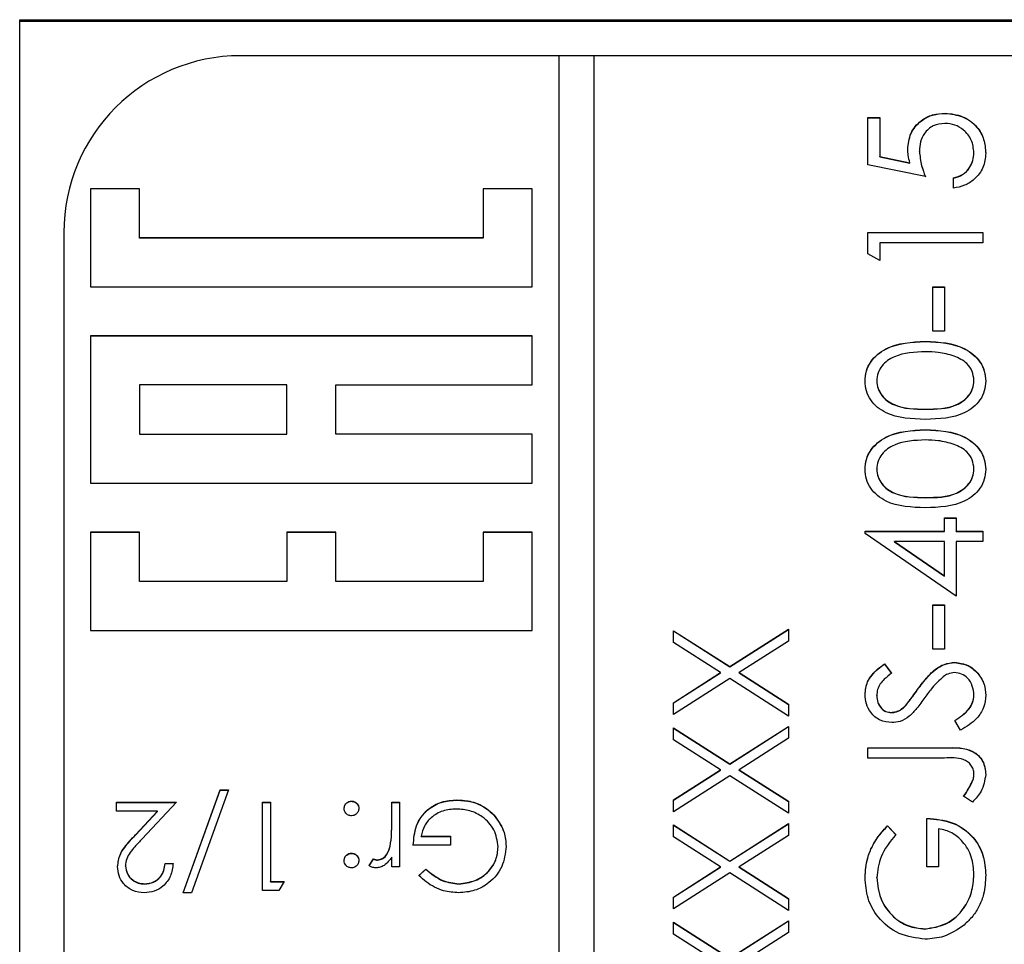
# Model space of a CAD drawing. Header units: millimetres. Extents: x 497 to 1461, y -142 to 737.
# Tile 22 of 26: x 1362 to 1373, y 342 to 352. Entities that reach past the tile are written whole.
import ezdxf

# ---------------------------------------------------------------- set-up
doc = ezdxf.new("R2010")
doc.units = ezdxf.units.MM

msp = doc.modelspace()

# ---------------------------------------------------------------- linework, layer by layer
at = {"color": 7, "linetype": 'Continuous', "lineweight": 25}
for p, q in [((1362.026, 352.338), (1383.026, 352.338)), ((1362.026, 313.242), (1362.026, 352.338)), ((1383.026, 352.317), (1362.026, 352.317)), ((1368.126, 351.93), (1364.526, 351.93)), ((1368.126, 351.93), (1368.126, 311.944)), ((1368.526, 351.927), (1368.126, 351.927)), ((1368.526, 311.944), (1368.526, 351.93)), ((1380.526, 351.93), (1368.526, 351.93)), ((1372.501, 351.278), (1372.501, 351.28)), ((1371.626, 351.23), (1371.759, 351.23)), ((1371.626, 350.697), (1371.626, 351.23)), ((1371.626, 351.228), (1371.759, 351.228)), ((1371.759, 351.23), (1371.759, 350.788)), ((1372.209, 350.848), (1372.209, 350.85)), ((1372.826, 350.831), (1372.826, 350.834)), ((1372.276, 350.564), (1371.626, 350.697)), ((1371.759, 350.788), (1372.101, 350.718)), ((1371.759, 350.786), (1371.759, 350.788)), ((1371.759, 350.786), (1372.101, 350.716)), ((1372.101, 350.716), (1372.101, 350.718)), ((1372.593, 350.431), (1372.593, 350.547)), ((1363.382, 350.425), (1362.826, 350.425)), ((1362.826, 350.425), (1362.826, 349.314)), ((1363.382, 350.422), (1362.826, 350.422)), ((1363.382, 349.87), (1363.382, 350.425)), ((1367.826, 350.425), (1367.27, 350.425)), ((1367.27, 350.425), (1367.27, 349.87)), ((1367.826, 350.422), (1367.27, 350.422)), ((1367.826, 349.314), (1367.826, 350.425)), ((1362.526, 349.931), (1362.526, 313.943)), ((1371.626, 349.931), (1372.926, 349.931)), ((1371.626, 349.69), (1371.626, 349.931)), ((1371.626, 349.928), (1372.926, 349.928)), ((1372.926, 349.931), (1372.926, 349.814)), ((1367.27, 349.87), (1363.382, 349.87)), ((1363.382, 349.867), (1363.382, 349.87)), ((1367.27, 349.867), (1363.382, 349.867)), ((1367.27, 349.867), (1367.27, 349.87)), ((1371.759, 349.814), (1371.759, 349.614)), ((1372.926, 349.814), (1371.759, 349.814)), ((1371.759, 349.614), (1371.626, 349.69)), ((1362.826, 349.314), (1367.826, 349.314)), ((1372.359, 349.314), (1372.493, 349.314)), ((1372.359, 348.814), (1372.359, 349.314)), ((1372.359, 349.312), (1372.493, 349.312)), ((1372.493, 349.314), (1372.493, 348.814)), ((1372.493, 348.814), (1372.359, 348.814)), ((1367.826, 348.759), (1362.826, 348.759)), ((1362.826, 348.759), (1362.826, 347.093)), ((1367.826, 348.756), (1362.826, 348.756)), ((1367.826, 348.204), (1367.826, 348.759)), ((1372.277, 348.695), (1372.277, 348.698)), ((1371.726, 348.251), (1371.726, 348.253)), ((1372.826, 348.251), (1372.826, 348.253)), ((1365.048, 348.204), (1363.382, 348.204)), ((1363.382, 348.204), (1363.382, 347.648)), ((1365.048, 347.648), (1365.048, 348.204)), ((1365.604, 347.648), (1365.604, 348.204)), ((1365.604, 348.204), (1367.826, 348.204)), ((1372.276, 347.929), (1372.276, 347.931)), ((1372.277, 347.696), (1372.277, 347.698)), ((1363.382, 347.648), (1365.048, 347.648)), ((1363.382, 347.646), (1363.382, 347.648)), ((1363.382, 347.646), (1365.048, 347.646)), ((1365.048, 347.646), (1365.048, 347.648)), ((1367.826, 347.648), (1365.604, 347.648)), ((1365.604, 347.646), (1365.604, 347.648)), ((1367.826, 347.646), (1365.604, 347.646)), ((1367.826, 347.093), (1367.826, 347.648)), ((1371.726, 347.251), (1371.726, 347.254)), ((1372.826, 347.251), (1372.826, 347.254)), ((1362.826, 347.093), (1367.826, 347.093)), ((1372.276, 346.929), (1372.276, 346.932)), ((1372.493, 346.699), (1372.626, 346.699)), ((1372.493, 346.549), (1372.493, 346.699)), ((1372.493, 346.696), (1372.626, 346.696)), ((1372.626, 346.699), (1372.626, 346.549)), ((1363.382, 346.537), (1362.826, 346.537)), ((1362.826, 346.537), (1362.826, 345.427)), ((1363.382, 346.535), (1362.826, 346.535)), ((1363.382, 345.982), (1363.382, 346.537)), ((1365.604, 346.537), (1365.048, 346.537)), ((1365.048, 346.537), (1365.048, 345.982)), ((1365.604, 346.535), (1365.048, 346.535)), ((1365.604, 345.982), (1365.604, 346.537)), ((1367.826, 346.537), (1367.27, 346.537)), ((1367.27, 346.537), (1367.27, 345.982)), ((1367.826, 346.535), (1367.27, 346.535)), ((1367.826, 345.427), (1367.826, 346.537)), ((1371.593, 346.549), (1372.493, 346.549)), ((1371.593, 346.525), (1371.593, 346.549)), ((1371.593, 346.546), (1372.493, 346.546)), ((1372.626, 345.816), (1371.593, 346.525)), ((1372.493, 346.546), (1372.493, 346.549)), ((1372.626, 346.549), (1372.926, 346.549)), ((1372.626, 346.546), (1372.626, 346.549)), ((1372.626, 346.546), (1372.926, 346.546)), ((1372.926, 346.549), (1372.926, 346.432)), ((1371.928, 346.432), (1372.493, 346.045)), ((1372.493, 346.432), (1371.928, 346.432)), ((1371.928, 346.429), (1371.928, 346.432)), ((1371.928, 346.429), (1372.493, 346.042)), ((1372.493, 346.045), (1372.493, 346.432)), ((1372.626, 346.432), (1372.626, 345.816)), ((1372.926, 346.432), (1372.626, 346.432)), ((1372.493, 346.042), (1372.493, 346.045)), ((1365.048, 345.982), (1363.382, 345.982)), ((1363.382, 345.98), (1363.382, 345.982)), ((1365.048, 345.98), (1363.382, 345.98)), ((1365.048, 345.98), (1365.048, 345.982)), ((1367.27, 345.982), (1365.604, 345.982)), ((1365.604, 345.98), (1365.604, 345.982)), ((1367.27, 345.98), (1365.604, 345.98)), ((1367.27, 345.98), (1367.27, 345.982)), ((1372.359, 345.716), (1372.493, 345.716)), ((1372.359, 345.216), (1372.359, 345.716)), ((1372.359, 345.713), (1372.493, 345.713)), ((1372.493, 345.716), (1372.493, 345.216)), ((1362.826, 345.427), (1367.826, 345.427)), ((1369.426, 345.424), (1370.063, 345.017)), ((1369.426, 345.289), (1369.426, 345.424)), ((1369.426, 345.421), (1370.063, 345.014)), ((1370.063, 345.017), (1370.726, 345.441)), ((1370.063, 345.014), (1370.726, 345.438)), ((1370.726, 345.441), (1370.726, 345.306)), ((1369.958, 344.949), (1369.426, 345.289)), ((1370.726, 345.306), (1370.168, 344.949)), ((1372.493, 345.216), (1372.359, 345.216)), ((1370.063, 345.014), (1370.063, 345.017)), ((1371.813, 345.049), (1371.893, 344.944)), ((1371.813, 345.046), (1371.813, 345.049)), ((1371.813, 345.046), (1371.893, 344.941)), ((1372.608, 345.063), (1372.608, 345.066)), ((1369.426, 344.609), (1369.958, 344.949)), ((1369.426, 344.606), (1369.958, 344.947)), ((1369.958, 344.947), (1369.958, 344.949)), ((1370.168, 344.949), (1370.726, 344.592)), ((1370.168, 344.947), (1370.168, 344.949)), ((1370.168, 344.947), (1370.726, 344.59)), ((1370.063, 344.882), (1369.426, 344.474)), ((1370.726, 344.458), (1370.063, 344.882)), ((1371.726, 344.687), (1371.726, 344.69)), ((1372.188, 344.757), (1372.188, 344.76)), ((1372.826, 344.692), (1372.826, 344.695)), ((1369.426, 344.474), (1369.426, 344.609)), ((1370.726, 344.592), (1370.726, 344.458)), ((1372.059, 344.582), (1372.059, 344.585)), ((1371.891, 344.497), (1371.891, 344.499)), ((1370.063, 343.917), (1370.726, 344.341)), ((1370.063, 343.914), (1370.726, 344.338)), ((1370.726, 344.341), (1370.726, 344.206)), ((1372.675, 344.299), (1372.609, 344.409)), ((1369.426, 344.324), (1370.063, 343.917)), ((1369.426, 344.19), (1369.426, 344.324)), ((1369.426, 344.322), (1370.063, 343.914)), ((1369.958, 343.85), (1369.426, 344.19)), ((1370.726, 344.206), (1370.168, 343.85)), ((1371.626, 344.099), (1372.504, 344.099)), ((1371.626, 343.983), (1371.626, 344.099)), ((1371.626, 344.097), (1372.504, 344.097)), ((1372.504, 344.097), (1372.504, 344.099)), ((1370.063, 343.914), (1370.063, 343.917)), ((1372.491, 343.983), (1371.626, 343.983)), ((1369.426, 343.509), (1369.958, 343.85)), ((1369.426, 343.507), (1369.958, 343.847)), ((1370.063, 343.782), (1369.426, 343.375)), ((1369.958, 343.847), (1369.958, 343.85)), ((1370.726, 343.358), (1370.063, 343.782)), ((1370.168, 343.85), (1370.726, 343.493)), ((1370.168, 343.847), (1370.168, 343.85)), ((1370.168, 343.847), (1370.726, 343.49)), ((1372.826, 343.8), (1372.826, 343.803)), ((1372.807, 343.715), (1372.807, 343.718)), ((1363.877, 342.458), (1364.296, 343.624)), ((1363.878, 342.458), (1364.296, 343.621)), ((1364.39, 343.624), (1363.972, 342.458)), ((1364.296, 343.624), (1364.39, 343.624)), ((1364.296, 343.621), (1364.296, 343.624)), ((1364.296, 343.621), (1364.389, 343.621)), ((1372.809, 343.483), (1372.709, 343.552)), ((1363.121, 343.483), (1363.8, 343.483)), ((1363.121, 343.38), (1363.121, 343.483)), ((1363.121, 343.48), (1363.798, 343.48)), ((1363.8, 343.483), (1363.413, 343.069)), ((1364.775, 343.483), (1364.864, 343.483)), ((1364.775, 342.483), (1364.775, 343.483)), ((1364.775, 343.48), (1364.864, 343.48)), ((1364.864, 343.483), (1364.864, 342.586)), ((1365.781, 343.493), (1365.781, 343.496)), ((1366.236, 343.483), (1366.326, 343.483)), ((1366.236, 343.237), (1366.236, 343.483)), ((1366.236, 343.48), (1366.326, 343.48)), ((1366.326, 343.483), (1366.326, 342.752)), ((1366.975, 343.506), (1366.975, 343.509)), ((1369.426, 343.375), (1369.426, 343.509)), ((1370.726, 343.493), (1370.726, 343.358)), ((1363.586, 343.38), (1363.121, 343.38)), ((1363.336, 343.113), (1363.586, 343.38)), ((1363.336, 343.111), (1363.586, 343.378)), ((1363.586, 343.378), (1363.586, 343.38)), ((1366.236, 343.235), (1366.236, 343.237)), ((1367.409, 343.317), (1367.409, 343.32)), ((1369.426, 343.225), (1370.063, 342.817)), ((1369.426, 343.09), (1369.426, 343.225)), ((1369.426, 343.222), (1370.063, 342.815)), ((1370.063, 342.817), (1370.726, 343.241)), ((1370.063, 342.815), (1370.726, 343.239)), ((1370.726, 343.241), (1370.726, 343.107)), ((1371.848, 343.216), (1371.943, 343.116)), ((1371.848, 343.214), (1371.848, 343.216)), ((1372.293, 342.75), (1372.293, 343.3)), ((1363.336, 343.111), (1363.336, 343.113)), ((1370.726, 343.107), (1370.168, 342.75)), ((1371.848, 343.214), (1371.943, 343.114)), ((1372.426, 343.183), (1372.426, 342.75)), ((1366.903, 342.996), (1366.48, 342.996)), ((1366.57, 343.098), (1366.903, 343.098)), ((1366.57, 343.096), (1366.57, 343.098)), ((1366.57, 343.096), (1366.903, 343.096)), ((1366.903, 343.098), (1366.903, 342.996)), ((1369.958, 342.75), (1369.426, 343.09)), ((1365.781, 342.904), (1365.781, 342.906)), ((1366.22, 342.984), (1366.22, 342.987)), ((1367.441, 342.976), (1367.441, 342.979)), ((1363.672, 342.791), (1363.762, 342.791)), ((1363.672, 342.788), (1363.672, 342.791)), ((1363.672, 342.788), (1363.762, 342.788)), ((1365.98, 342.765), (1366.029, 342.842)), ((1365.98, 342.762), (1366.029, 342.84)), ((1366.029, 342.84), (1366.029, 342.842)), ((1366.075, 342.827), (1366.075, 342.829)), ((1366.236, 342.752), (1366.236, 342.86)), ((1370.063, 342.815), (1370.063, 342.817)), ((1363.223, 342.76), (1363.223, 342.763)), ((1366.326, 342.752), (1366.236, 342.752)), ((1366.544, 342.654), (1366.621, 342.727)), ((1366.544, 342.651), (1366.621, 342.724)), ((1366.621, 342.724), (1366.621, 342.727)), ((1369.426, 342.41), (1369.958, 342.75)), ((1369.426, 342.407), (1369.958, 342.747)), ((1370.063, 342.683), (1369.426, 342.275)), ((1369.958, 342.747), (1369.958, 342.75)), ((1370.726, 342.258), (1370.063, 342.683)), ((1370.168, 342.75), (1370.726, 342.393)), ((1370.168, 342.747), (1370.168, 342.75)), ((1370.168, 342.747), (1370.726, 342.39)), ((1372.426, 342.75), (1372.293, 342.75)), ((1372.826, 342.663), (1372.826, 342.666)), ((1363.44, 342.558), (1363.44, 342.56)), ((1364.864, 342.586), (1365.018, 342.586)), ((1364.864, 342.583), (1364.864, 342.586)), ((1364.864, 342.583), (1365.017, 342.583)), ((1365.018, 342.586), (1364.96, 342.483)), ((1366.996, 342.558), (1366.996, 342.56)), ((1371.726, 342.626), (1371.726, 342.629)), ((1363.972, 342.458), (1363.877, 342.458)), ((1364.96, 342.483), (1364.775, 342.483)), ((1369.426, 342.275), (1369.426, 342.41)), ((1370.726, 342.393), (1370.726, 342.258)), ((1369.426, 342.125), (1370.063, 341.718)), ((1369.426, 341.991), (1369.426, 342.125)), ((1369.426, 342.122), (1370.063, 341.715)), ((1370.063, 341.718), (1370.726, 342.142)), ((1370.063, 341.715), (1370.726, 342.139)), ((1370.726, 342.142), (1370.726, 342.007)), ((1369.958, 341.65), (1369.426, 341.991)), ((1370.726, 342.007), (1370.168, 341.65)), ((1372.27, 342.048), (1372.27, 342.05))]:
    msp.add_line(p, q, dxfattribs=at)
msp.add_arc((1364.526, 349.93), 2, 89.9903, 179.9903, dxfattribs=at)
for points, knots in [([(1372.076, 350.871), (1372.083, 350.933), (1372.096, 351.058), (1372.213, 351.194), (1372.355, 351.27), (1372.453, 351.277), (1372.501, 351.28)], [0, 0, 0, 0, 0.2796881, 0.5590255, 0.7792916, 1, 1, 1, 1]), ([(1372.076, 350.869), (1372.083, 350.931), (1372.096, 351.055), (1372.213, 351.192), (1372.355, 351.268), (1372.453, 351.274), (1372.501, 351.278)], [0, 0, 0, 0, 0.279688, 0.559025, 0.779292, 1, 1, 1, 1]), ([(1372.501, 351.28), (1372.569, 351.273), (1372.703, 351.257), (1372.86, 351.141), (1372.947, 350.986), (1372.955, 350.88), (1372.959, 350.827)], [0, 0, 0, 0, 0.279864, 0.559271, 0.779424, 1, 1, 1, 1]), ([(1372.501, 351.278), (1372.569, 351.27), (1372.703, 351.255), (1372.86, 351.138), (1372.947, 350.984), (1372.955, 350.878), (1372.959, 350.824)], [0, 0, 0, 0, 0.279864, 0.559271, 0.779424, 1, 1, 1, 1]), ([(1372.496, 351.164), (1372.451, 351.159), (1372.361, 351.149), (1372.264, 351.062), (1372.215, 350.956), (1372.211, 350.885), (1372.209, 350.85)], [0, 0, 0, 0, 0.279539, 0.558617, 0.779047, 1, 1, 1, 1]), ([(1372.826, 350.834), (1372.82, 350.883), (1372.809, 350.98), (1372.72, 351.088), (1372.611, 351.154), (1372.535, 351.161), (1372.496, 351.164)], [0, 0, 0, 0, 0.279617, 0.559357, 0.779559, 1, 1, 1, 1]), ([(1372.101, 350.718), (1372.094, 350.746), (1372.08, 350.797), (1372.077, 350.848), (1372.076, 350.871)], [0, 0, 0, 0, 0.560064, 1, 1, 1, 1]), ([(1372.209, 350.85), (1372.215, 350.795), (1372.225, 350.697), (1372.26, 350.605), (1372.276, 350.564)], [0, 0, 0, 0, 0.559416, 1, 1, 1, 1]), ([(1372.209, 350.848), (1372.215, 350.793), (1372.225, 350.694), (1372.26, 350.602), (1372.276, 350.561)], [0, 0, 0, 0, 0.559416, 1, 1, 1, 1]), ([(1372.593, 350.547), (1372.629, 350.557), (1372.703, 350.577), (1372.777, 350.657), (1372.818, 350.745), (1372.823, 350.804), (1372.826, 350.834)], [0, 0, 0, 0, 0.28005, 0.559166, 0.779583, 1, 1, 1, 1]), ([(1372.593, 350.545), (1372.629, 350.555), (1372.703, 350.575), (1372.777, 350.654), (1372.818, 350.743), (1372.823, 350.802), (1372.826, 350.831)], [0, 0, 0, 0, 0.28005, 0.559166, 0.779583, 1, 1, 1, 1]), ([(1372.959, 350.827), (1372.954, 350.771), (1372.942, 350.66), (1372.843, 350.534), (1372.721, 350.456), (1372.636, 350.439), (1372.593, 350.431)], [0, 0, 0, 0, 0.279625, 0.559019, 0.77938, 1, 1, 1, 1]), ([(1371.593, 348.249), (1371.596, 348.288), (1371.602, 348.364), (1371.67, 348.503), (1371.887, 348.679), (1372.121, 348.69), (1372.277, 348.698)], [0, 0, 0, 0, 0.1256, 0.251197, 0.500581, 1, 1, 1, 1]), ([(1371.593, 348.247), (1371.596, 348.285), (1371.602, 348.361), (1371.67, 348.501), (1371.887, 348.677), (1372.121, 348.688), (1372.277, 348.695)], [0, 0, 0, 0, 0.1256, 0.251197, 0.500581, 1, 1, 1, 1]), ([(1372.277, 348.698), (1372.433, 348.691), (1372.666, 348.68), (1372.882, 348.503), (1372.95, 348.364), (1372.956, 348.288), (1372.959, 348.249)], [0, 0, 0, 0, 0.499407, 0.748743, 0.874372, 1, 1, 1, 1]), ([(1372.277, 348.695), (1372.433, 348.688), (1372.666, 348.677), (1372.882, 348.5), (1372.95, 348.361), (1372.956, 348.285), (1372.959, 348.247)], [0, 0, 0, 0, 0.499407, 0.748743, 0.874372, 1, 1, 1, 1]), ([(1372.276, 348.581), (1372.155, 348.576), (1371.975, 348.569), (1371.796, 348.448), (1371.735, 348.342), (1371.729, 348.283), (1371.726, 348.253)], [0, 0, 0, 0, 0.5000715, 0.7490206, 0.8745985, 1, 1, 1, 1]), ([(1372.603, 348.532), (1372.543, 348.549), (1372.436, 348.578), (1372.325, 348.58), (1372.276, 348.581)], [0, 0, 0, 0, 0.559599, 1, 1, 1, 1]), ([(1372.826, 348.253), (1372.822, 348.289), (1372.813, 348.36), (1372.738, 348.469), (1372.654, 348.508), (1372.603, 348.532)], [0, 0, 0, 0, 0.280257, 0.560781, 1, 1, 1, 1]), ([(1372.277, 347.815), (1372.121, 347.82), (1371.927, 347.826), (1371.732, 347.947), (1371.654, 348.032), (1371.602, 348.135), (1371.596, 348.211), (1371.593, 348.249)], [0, 0, 0, 0, 0.498702, 0.624177, 0.749467, 0.874745, 1, 1, 1, 1]), ([(1371.726, 348.253), (1371.729, 348.223), (1371.735, 348.164), (1371.781, 348.085), (1371.845, 348.022), (1372.003, 347.936), (1372.155, 347.933), (1372.276, 347.931)], [0, 0, 0, 0, 0.125139, 0.250418, 0.375519, 0.500847, 1, 1, 1, 1]), ([(1371.726, 348.251), (1371.729, 348.221), (1371.735, 348.161), (1371.781, 348.082), (1371.845, 348.019), (1372.003, 347.933), (1372.155, 347.931), (1372.276, 347.929)], [0, 0, 0, 0, 0.125139, 0.250418, 0.375519, 0.500847, 1, 1, 1, 1]), ([(1372.276, 347.931), (1372.398, 347.932), (1372.579, 347.934), (1372.757, 348.059), (1372.816, 348.164), (1372.823, 348.223), (1372.826, 348.253)], [0, 0, 0, 0, 0.500291, 0.749086, 0.874606, 1, 1, 1, 1]), ([(1372.276, 347.929), (1372.398, 347.93), (1372.579, 347.931), (1372.757, 348.056), (1372.816, 348.161), (1372.823, 348.221), (1372.826, 348.251)], [0, 0, 0, 0, 0.500291, 0.749086, 0.874606, 1, 1, 1, 1]), ([(1372.959, 348.249), (1372.956, 348.211), (1372.95, 348.136), (1372.882, 347.998), (1372.664, 347.827), (1372.431, 347.82), (1372.277, 347.815)], [0, 0, 0, 0, 0.125551, 0.25109, 0.50025, 1, 1, 1, 1]), ([(1371.593, 347.25), (1371.596, 347.288), (1371.602, 347.364), (1371.67, 347.504), (1371.887, 347.679), (1372.121, 347.691), (1372.277, 347.698)], [0, 0, 0, 0, 0.1256, 0.251197, 0.500581, 1, 1, 1, 1]), ([(1371.593, 347.247), (1371.596, 347.285), (1371.602, 347.362), (1371.67, 347.501), (1371.887, 347.677), (1372.121, 347.688), (1372.277, 347.696)], [0, 0, 0, 0, 0.1256001, 0.2511969, 0.5005813, 1, 1, 1, 1]), ([(1372.277, 347.698), (1372.433, 347.691), (1372.666, 347.68), (1372.882, 347.503), (1372.95, 347.364), (1372.956, 347.288), (1372.959, 347.25)], [0, 0, 0, 0, 0.499407, 0.748743, 0.874372, 1, 1, 1, 1]), ([(1372.277, 347.696), (1372.433, 347.688), (1372.666, 347.677), (1372.882, 347.501), (1372.95, 347.362), (1372.956, 347.285), (1372.959, 347.247)], [0, 0, 0, 0, 0.499407, 0.748743, 0.874372, 1, 1, 1, 1]), ([(1372.276, 347.582), (1372.155, 347.577), (1371.975, 347.57), (1371.796, 347.448), (1371.735, 347.343), (1371.729, 347.283), (1371.726, 347.254)], [0, 0, 0, 0, 0.500072, 0.749021, 0.874598, 1, 1, 1, 1]), ([(1372.603, 347.532), (1372.543, 347.549), (1372.436, 347.579), (1372.325, 347.581), (1372.276, 347.582)], [0, 0, 0, 0, 0.559599, 1, 1, 1, 1]), ([(1372.826, 347.254), (1372.822, 347.289), (1372.813, 347.36), (1372.738, 347.47), (1372.654, 347.509), (1372.603, 347.532)], [0, 0, 0, 0, 0.280257, 0.560781, 1, 1, 1, 1]), ([(1372.277, 346.815), (1372.121, 346.82), (1371.927, 346.826), (1371.732, 346.948), (1371.654, 347.032), (1371.602, 347.136), (1371.596, 347.212), (1371.593, 347.25)], [0, 0, 0, 0, 0.498702, 0.624177, 0.749467, 0.874745, 1, 1, 1, 1]), ([(1371.726, 347.254), (1371.729, 347.224), (1371.735, 347.164), (1371.781, 347.085), (1371.845, 347.022), (1372.003, 346.936), (1372.155, 346.934), (1372.276, 346.932)], [0, 0, 0, 0, 0.125139, 0.250418, 0.375519, 0.500847, 1, 1, 1, 1]), ([(1371.726, 347.251), (1371.729, 347.221), (1371.735, 347.162), (1371.781, 347.083), (1371.845, 347.019), (1372.003, 346.933), (1372.155, 346.931), (1372.276, 346.929)], [0, 0, 0, 0, 0.1251388, 0.2504182, 0.3755189, 0.5008471, 1, 1, 1, 1]), ([(1372.276, 346.932), (1372.398, 346.933), (1372.579, 346.934), (1372.757, 347.059), (1372.816, 347.164), (1372.823, 347.224), (1372.826, 347.254)], [0, 0, 0, 0, 0.500291, 0.749086, 0.874606, 1, 1, 1, 1]), ([(1372.276, 346.929), (1372.398, 346.93), (1372.579, 346.932), (1372.757, 347.056), (1372.816, 347.162), (1372.823, 347.221), (1372.826, 347.251)], [0, 0, 0, 0, 0.500291, 0.749086, 0.874606, 1, 1, 1, 1]), ([(1372.959, 347.25), (1372.956, 347.212), (1372.95, 347.136), (1372.882, 346.998), (1372.664, 346.827), (1372.431, 346.82), (1372.277, 346.815)], [0, 0, 0, 0, 0.125551, 0.25109, 0.50025, 1, 1, 1, 1]), ([(1371.593, 344.703), (1371.598, 344.752), (1371.608, 344.832), (1371.67, 344.926), (1371.737, 344.992), (1371.788, 345.03), (1371.813, 345.049)], [0, 0, 0, 0, 0.338729, 0.558835, 0.779344, 1, 1, 1, 1]), ([(1371.593, 344.7), (1371.598, 344.749), (1371.608, 344.829), (1371.67, 344.924), (1371.737, 344.99), (1371.788, 345.028), (1371.813, 345.046)], [0, 0, 0, 0, 0.338729, 0.558835, 0.779344, 1, 1, 1, 1]), ([(1372.188, 344.76), (1372.225, 344.809), (1372.285, 344.889), (1372.385, 344.988), (1372.489, 345.051), (1372.568, 345.061), (1372.608, 345.066)], [0, 0, 0, 0, 0.340499, 0.560704, 0.780578, 1, 1, 1, 1]), ([(1372.188, 344.757), (1372.225, 344.806), (1372.285, 344.887), (1372.385, 344.985), (1372.489, 345.049), (1372.568, 345.058), (1372.608, 345.063)], [0, 0, 0, 0, 0.340499, 0.560704, 0.780578, 1, 1, 1, 1]), ([(1372.608, 345.066), (1372.661, 345.058), (1372.767, 345.044), (1372.88, 344.94), (1372.949, 344.82), (1372.956, 344.736), (1372.959, 344.695)], [0, 0, 0, 0, 0.279183, 0.559085, 0.779446, 1, 1, 1, 1]), ([(1372.608, 345.063), (1372.661, 345.056), (1372.767, 345.041), (1372.88, 344.937), (1372.949, 344.817), (1372.956, 344.734), (1372.959, 344.692)], [0, 0, 0, 0, 0.279183, 0.559085, 0.779446, 1, 1, 1, 1]), ([(1371.893, 344.944), (1371.865, 344.921), (1371.819, 344.884), (1371.763, 344.823), (1371.731, 344.76), (1371.728, 344.713), (1371.726, 344.69)], [0, 0, 0, 0, 0.340409, 0.560482, 0.78018, 1, 1, 1, 1]), ([(1372.478, 344.903), (1372.435, 344.862), (1372.359, 344.791), (1372.298, 344.706), (1372.271, 344.668)], [0, 0, 0, 0, 0.559496, 1, 1, 1, 1]), ([(1372.606, 344.949), (1372.58, 344.946), (1372.533, 344.94), (1372.495, 344.914), (1372.478, 344.903)], [0, 0, 0, 0, 0.55899, 1, 1, 1, 1]), ([(1372.826, 344.695), (1372.822, 344.729), (1372.815, 344.799), (1372.763, 344.885), (1372.688, 344.939), (1372.633, 344.946), (1372.606, 344.949)], [0, 0, 0, 0, 0.2802764, 0.5601478, 0.7801531, 1, 1, 1, 1]), ([(1371.896, 344.383), (1371.85, 344.388), (1371.758, 344.4), (1371.657, 344.488), (1371.602, 344.594), (1371.596, 344.667), (1371.593, 344.703)], [0, 0, 0, 0, 0.279553, 0.558798, 0.779378, 1, 1, 1, 1]), ([(1371.726, 344.69), (1371.728, 344.663), (1371.732, 344.611), (1371.773, 344.547), (1371.828, 344.506), (1371.87, 344.501), (1371.891, 344.499)], [0, 0, 0, 0, 0.280274, 0.559931, 0.77992, 1, 1, 1, 1]), ([(1371.726, 344.687), (1371.728, 344.661), (1371.732, 344.608), (1371.773, 344.545), (1371.828, 344.503), (1371.87, 344.499), (1371.891, 344.497)], [0, 0, 0, 0, 0.280274, 0.559931, 0.77992, 1, 1, 1, 1]), ([(1372.059, 344.585), (1372.083, 344.617), (1372.128, 344.674), (1372.17, 344.734), (1372.188, 344.76)], [0, 0, 0, 0, 0.559906, 1, 1, 1, 1]), ([(1372.059, 344.582), (1372.083, 344.614), (1372.128, 344.672), (1372.17, 344.731), (1372.188, 344.757)], [0, 0, 0, 0, 0.559906, 1, 1, 1, 1]), ([(1372.271, 344.668), (1372.241, 344.626), (1372.187, 344.55), (1372.122, 344.484), (1372.094, 344.455)], [0, 0, 0, 0, 0.560413, 1, 1, 1, 1]), ([(1372.609, 344.409), (1372.669, 344.448), (1372.751, 344.502), (1372.817, 344.612), (1372.823, 344.667), (1372.826, 344.695)], [0, 0, 0, 0, 0.559321, 0.779782, 1, 1, 1, 1]), ([(1372.609, 344.407), (1372.669, 344.445), (1372.751, 344.499), (1372.817, 344.609), (1372.823, 344.664), (1372.826, 344.692)], [0, 0, 0, 0, 0.5593206, 0.7797817, 1, 1, 1, 1]), ([(1372.959, 344.695), (1372.955, 344.646), (1372.945, 344.55), (1372.847, 344.402), (1372.74, 344.338), (1372.675, 344.299)], [0, 0, 0, 0, 0.27988, 0.559666, 1, 1, 1, 1]), ([(1371.891, 344.499), (1371.909, 344.501), (1371.945, 344.504), (1372.005, 344.532), (1372.038, 344.565), (1372.059, 344.585)], [0, 0, 0, 0, 0.279946, 0.559774, 1, 1, 1, 1]), ([(1371.891, 344.497), (1371.909, 344.498), (1371.945, 344.501), (1372.005, 344.529), (1372.038, 344.562), (1372.059, 344.582)], [0, 0, 0, 0, 0.279946, 0.559774, 1, 1, 1, 1]), ([(1372.094, 344.455), (1372.06, 344.432), (1372, 344.391), (1371.928, 344.385), (1371.896, 344.383)], [0, 0, 0, 0, 0.55984, 1, 1, 1, 1]), ([(1372.504, 344.099), (1372.613, 344.102), (1372.75, 344.106), (1372.879, 344.014), (1372.945, 343.929), (1372.954, 343.849), (1372.959, 343.796)], [0, 0, 0, 0, 0.499543, 0.625078, 0.750654, 1, 1, 1, 1]), ([(1372.504, 344.097), (1372.613, 344.1), (1372.75, 344.103), (1372.879, 344.011), (1372.945, 343.926), (1372.954, 343.847), (1372.959, 343.794)], [0, 0, 0, 0, 0.499543, 0.625078, 0.750654, 1, 1, 1, 1]), ([(1372.826, 343.803), (1372.824, 343.821), (1372.821, 343.857), (1372.794, 343.905), (1372.755, 343.943), (1372.656, 343.989), (1372.564, 343.986), (1372.491, 343.983)], [0, 0, 0, 0, 0.124972, 0.249915, 0.374872, 0.499882, 1, 1, 1, 1]), ([(1372.807, 343.718), (1372.813, 343.733), (1372.824, 343.761), (1372.825, 343.79), (1372.826, 343.803)], [0, 0, 0, 0, 0.5599, 1, 1, 1, 1]), ([(1372.807, 343.715), (1372.813, 343.731), (1372.824, 343.758), (1372.825, 343.787), (1372.826, 343.8)], [0, 0, 0, 0, 0.5599, 1, 1, 1, 1]), ([(1372.959, 343.796), (1372.948, 343.73), (1372.927, 343.611), (1372.845, 343.522), (1372.809, 343.483)], [0, 0, 0, 0, 0.557533, 1, 1, 1, 1]), ([(1372.709, 343.552), (1372.73, 343.581), (1372.766, 343.635), (1372.795, 343.692), (1372.807, 343.718)], [0, 0, 0, 0, 0.560094, 1, 1, 1, 1]), ([(1372.709, 343.549), (1372.73, 343.579), (1372.766, 343.632), (1372.795, 343.69), (1372.807, 343.715)], [0, 0, 0, 0, 0.5600942, 1, 1, 1, 1]), ([(1365.698, 343.412), (1365.699, 343.425), (1365.702, 343.449), (1365.725, 343.476), (1365.752, 343.493), (1365.771, 343.495), (1365.781, 343.496)], [0, 0, 0, 0, 0.279515, 0.559486, 0.779684, 1, 1, 1, 1]), ([(1365.698, 343.41), (1365.699, 343.422), (1365.702, 343.447), (1365.725, 343.474), (1365.752, 343.491), (1365.771, 343.492), (1365.781, 343.493)], [0, 0, 0, 0, 0.279515, 0.559486, 0.779684, 1, 1, 1, 1]), ([(1365.781, 343.496), (1365.793, 343.494), (1365.818, 343.491), (1365.845, 343.469), (1365.862, 343.441), (1365.864, 343.422), (1365.864, 343.412)], [0, 0, 0, 0, 0.279628, 0.559268, 0.779583, 1, 1, 1, 1]), ([(1365.781, 343.493), (1365.793, 343.492), (1365.818, 343.489), (1365.845, 343.466), (1365.862, 343.439), (1365.864, 343.42), (1365.864, 343.41)], [0, 0, 0, 0, 0.279628, 0.559268, 0.779583, 1, 1, 1, 1]), ([(1366.48, 342.996), (1366.486, 343.071), (1366.498, 343.222), (1366.625, 343.4), (1366.798, 343.496), (1366.916, 343.505), (1366.975, 343.509)], [0, 0, 0, 0, 0.280351, 0.559367, 0.779371, 1, 1, 1, 1]), ([(1366.48, 342.993), (1366.486, 343.069), (1366.498, 343.219), (1366.625, 343.398), (1366.798, 343.494), (1366.916, 343.502), (1366.975, 343.506)], [0, 0, 0, 0, 0.280351, 0.559367, 0.779371, 1, 1, 1, 1]), ([(1366.975, 343.509), (1367.031, 343.505), (1367.122, 343.5), (1367.242, 343.455), (1367.335, 343.398), (1367.384, 343.346), (1367.409, 343.32)], [0, 0, 0, 0, 0.339789, 0.559872, 0.779908, 1, 1, 1, 1]), ([(1366.975, 343.506), (1367.031, 343.503), (1367.122, 343.497), (1367.242, 343.452), (1367.335, 343.396), (1367.384, 343.343), (1367.409, 343.317)], [0, 0, 0, 0, 0.339789, 0.559872, 0.779908, 1, 1, 1, 1]), ([(1365.781, 343.329), (1365.769, 343.331), (1365.744, 343.333), (1365.717, 343.356), (1365.7, 343.383), (1365.699, 343.403), (1365.698, 343.412)], [0, 0, 0, 0, 0.279602, 0.559212, 0.779475, 1, 1, 1, 1]), ([(1365.864, 343.412), (1365.863, 343.4), (1365.86, 343.376), (1365.837, 343.348), (1365.81, 343.332), (1365.791, 343.33), (1365.781, 343.329)], [0, 0, 0, 0, 0.279576, 0.559284, 0.779552, 1, 1, 1, 1]), ([(1366.967, 343.406), (1366.916, 343.402), (1366.813, 343.394), (1366.686, 343.32), (1366.598, 343.217), (1366.579, 343.138), (1366.57, 343.098)], [0, 0, 0, 0, 0.280258, 0.5599401, 0.7799391, 1, 1, 1, 1]), ([(1367.441, 342.979), (1367.431, 343.045), (1367.411, 343.177), (1367.278, 343.317), (1367.124, 343.394), (1367.02, 343.402), (1366.967, 343.406)], [0, 0, 0, 0, 0.279051, 0.558582, 0.779235, 1, 1, 1, 1]), ([(1366.22, 342.987), (1366.226, 343.033), (1366.237, 343.117), (1366.236, 343.201), (1366.236, 343.237)], [0, 0, 0, 0, 0.559637, 1, 1, 1, 1]), ([(1366.22, 342.984), (1366.226, 343.031), (1366.237, 343.114), (1366.236, 343.198), (1366.236, 343.235)], [0, 0, 0, 0, 0.559637, 1, 1, 1, 1]), ([(1367.409, 343.32), (1367.448, 343.262), (1367.519, 343.16), (1367.527, 343.037), (1367.531, 342.983)], [0, 0, 0, 0, 0.559317, 1, 1, 1, 1]), ([(1367.409, 343.317), (1367.448, 343.26), (1367.519, 343.158), (1367.527, 343.034), (1367.531, 342.98)], [0, 0, 0, 0, 0.559317, 1, 1, 1, 1]), ([(1371.593, 342.632), (1371.598, 342.707), (1371.607, 342.829), (1371.673, 342.988), (1371.75, 343.11), (1371.815, 343.181), (1371.848, 343.216)], [0, 0, 0, 0, 0.339527, 0.559586, 0.779731, 1, 1, 1, 1]), ([(1372.293, 343.3), (1372.391, 343.292), (1372.587, 343.276), (1372.818, 343.111), (1372.944, 342.887), (1372.954, 342.733), (1372.959, 342.656)], [0, 0, 0, 0, 0.280351, 0.559367, 0.779371, 1, 1, 1, 1]), ([(1372.293, 343.297), (1372.391, 343.289), (1372.587, 343.273), (1372.818, 343.109), (1372.944, 342.884), (1372.954, 342.73), (1372.959, 342.653)], [0, 0, 0, 0, 0.280351, 0.559367, 0.779371, 1, 1, 1, 1]), ([(1363.134, 342.755), (1363.14, 342.803), (1363.15, 342.882), (1363.214, 342.974), (1363.273, 343.045), (1363.315, 343.091), (1363.336, 343.113)], [0, 0, 0, 0, 0.338375, 0.558753, 0.7793598, 1, 1, 1, 1]), ([(1363.134, 342.752), (1363.14, 342.8), (1363.15, 342.88), (1363.214, 342.971), (1363.273, 343.043), (1363.315, 343.088), (1363.336, 343.111)], [0, 0, 0, 0, 0.338375, 0.558753, 0.77936, 1, 1, 1, 1]), ([(1371.593, 342.63), (1371.598, 342.704), (1371.607, 342.827), (1371.673, 342.986), (1371.75, 343.108), (1371.815, 343.178), (1371.848, 343.214)], [0, 0, 0, 0, 0.339527, 0.559586, 0.779731, 1, 1, 1, 1]), ([(1371.943, 343.116), (1371.877, 343.036), (1371.758, 342.893), (1371.736, 342.709), (1371.726, 342.629)], [0, 0, 0, 0, 0.55984, 1, 1, 1, 1]), ([(1372.826, 342.666), (1372.821, 342.733), (1372.811, 342.867), (1372.714, 343.032), (1372.58, 343.146), (1372.477, 343.171), (1372.426, 343.183)], [0, 0, 0, 0, 0.280254, 0.559912, 0.779941, 1, 1, 1, 1]), ([(1363.413, 343.069), (1363.384, 343.039), (1363.336, 342.989), (1363.275, 342.915), (1363.232, 342.844), (1363.226, 342.79), (1363.223, 342.763)], [0, 0, 0, 0, 0.340542, 0.56085, 0.780599, 1, 1, 1, 1]), ([(1365.698, 342.823), (1365.699, 342.835), (1365.702, 342.86), (1365.725, 342.887), (1365.752, 342.904), (1365.771, 342.905), (1365.781, 342.906)], [0, 0, 0, 0, 0.279517, 0.559326, 0.779544, 1, 1, 1, 1]), ([(1365.698, 342.82), (1365.699, 342.833), (1365.702, 342.857), (1365.725, 342.884), (1365.752, 342.901), (1365.771, 342.903), (1365.781, 342.904)], [0, 0, 0, 0, 0.279517, 0.559326, 0.779544, 1, 1, 1, 1]), ([(1365.781, 342.906), (1365.793, 342.905), (1365.818, 342.902), (1365.845, 342.879), (1365.862, 342.852), (1365.864, 342.833), (1365.864, 342.823)], [0, 0, 0, 0, 0.279647, 0.559299, 0.779615, 1, 1, 1, 1]), ([(1365.781, 342.904), (1365.793, 342.902), (1365.818, 342.899), (1365.845, 342.877), (1365.862, 342.849), (1365.864, 342.83), (1365.864, 342.82)], [0, 0, 0, 0, 0.279647, 0.559299, 0.779615, 1, 1, 1, 1]), ([(1366.075, 342.829), (1366.096, 342.834), (1366.139, 342.843), (1366.193, 342.902), (1366.21, 342.955), (1366.22, 342.987)], [0, 0, 0, 0, 0.278435, 0.558783, 1, 1, 1, 1]), ([(1366.075, 342.827), (1366.096, 342.831), (1366.139, 342.84), (1366.193, 342.899), (1366.21, 342.952), (1366.22, 342.984)], [0, 0, 0, 0, 0.278435, 0.558783, 1, 1, 1, 1]), ([(1367.531, 342.983), (1367.521, 342.904), (1367.502, 342.748), (1367.358, 342.572), (1367.178, 342.473), (1367.055, 342.463), (1366.993, 342.458)], [0, 0, 0, 0, 0.279585, 0.559075, 0.779415, 1, 1, 1, 1]), ([(1366.996, 342.56), (1367.06, 342.568), (1367.186, 342.583), (1367.334, 342.69), (1367.425, 342.829), (1367.436, 342.929), (1367.441, 342.979)], [0, 0, 0, 0, 0.279854, 0.559567, 0.779843, 1, 1, 1, 1]), ([(1366.996, 342.558), (1367.06, 342.565), (1367.186, 342.581), (1367.334, 342.687), (1367.425, 342.827), (1367.436, 342.926), (1367.441, 342.976)], [0, 0, 0, 0, 0.279854, 0.559567, 0.779843, 1, 1, 1, 1]), ([(1363.762, 342.791), (1363.756, 342.742), (1363.744, 342.645), (1363.659, 342.534), (1363.551, 342.467), (1363.474, 342.461), (1363.436, 342.458)], [0, 0, 0, 0, 0.280029, 0.559515, 0.779668, 1, 1, 1, 1]), ([(1363.44, 342.56), (1363.475, 342.564), (1363.543, 342.571), (1363.62, 342.633), (1363.662, 342.711), (1363.669, 342.764), (1363.672, 342.791)], [0, 0, 0, 0, 0.279693, 0.55878, 0.779138, 1, 1, 1, 1]), ([(1363.44, 342.558), (1363.475, 342.561), (1363.543, 342.568), (1363.62, 342.63), (1363.662, 342.709), (1363.669, 342.762), (1363.672, 342.788)], [0, 0, 0, 0, 0.279693, 0.55878, 0.779138, 1, 1, 1, 1]), ([(1365.781, 342.74), (1365.769, 342.741), (1365.744, 342.744), (1365.717, 342.767), (1365.7, 342.794), (1365.699, 342.813), (1365.698, 342.823)], [0, 0, 0, 0, 0.279602, 0.559212, 0.779475, 1, 1, 1, 1]), ([(1365.864, 342.823), (1365.863, 342.811), (1365.86, 342.786), (1365.837, 342.759), (1365.81, 342.742), (1365.791, 342.741), (1365.781, 342.74)], [0, 0, 0, 0, 0.279539, 0.559327, 0.779689, 1, 1, 1, 1]), ([(1366.029, 342.842), (1366.037, 342.839), (1366.052, 342.832), (1366.068, 342.83), (1366.075, 342.829)], [0, 0, 0, 0, 0.560396, 1, 1, 1, 1]), ([(1366.029, 342.84), (1366.037, 342.836), (1366.052, 342.829), (1366.068, 342.827), (1366.075, 342.827)], [0, 0, 0, 0, 0.560396, 1, 1, 1, 1]), ([(1366.236, 342.86), (1366.211, 342.826), (1366.176, 342.778), (1366.107, 342.744), (1366.074, 342.741), (1366.058, 342.74)], [0, 0, 0, 0, 0.558841, 0.779474, 1, 1, 1, 1]), ([(1363.436, 342.458), (1363.391, 342.462), (1363.302, 342.47), (1363.203, 342.552), (1363.143, 342.65), (1363.137, 342.72), (1363.134, 342.755)], [0, 0, 0, 0, 0.279891, 0.559188, 0.779573, 1, 1, 1, 1]), ([(1363.223, 342.763), (1363.228, 342.732), (1363.236, 342.67), (1363.297, 342.605), (1363.367, 342.566), (1363.416, 342.562), (1363.44, 342.56)], [0, 0, 0, 0, 0.279126, 0.558978, 0.77935, 1, 1, 1, 1]), ([(1363.223, 342.76), (1363.228, 342.729), (1363.236, 342.667), (1363.297, 342.602), (1363.367, 342.563), (1363.416, 342.559), (1363.44, 342.558)], [0, 0, 0, 0, 0.279126, 0.558978, 0.77935, 1, 1, 1, 1]), ([(1366.058, 342.74), (1366.042, 342.741), (1366.015, 342.745), (1365.991, 342.759), (1365.98, 342.765)], [0, 0, 0, 0, 0.5592431, 1, 1, 1, 1]), ([(1366.621, 342.727), (1366.683, 342.676), (1366.793, 342.585), (1366.934, 342.568), (1366.996, 342.56)], [0, 0, 0, 0, 0.5598098, 1, 1, 1, 1]), ([(1366.621, 342.724), (1366.683, 342.673), (1366.793, 342.582), (1366.934, 342.565), (1366.996, 342.558)], [0, 0, 0, 0, 0.55981, 1, 1, 1, 1]), ([(1372.27, 342.05), (1372.356, 342.063), (1372.528, 342.09), (1372.71, 342.262), (1372.81, 342.463), (1372.821, 342.598), (1372.826, 342.666)], [0, 0, 0, 0, 0.279061, 0.558584, 0.779236, 1, 1, 1, 1]), ([(1372.27, 342.048), (1372.356, 342.061), (1372.528, 342.087), (1372.71, 342.26), (1372.81, 342.46), (1372.821, 342.596), (1372.826, 342.663)], [0, 0, 0, 0, 0.279061, 0.558584, 0.779236, 1, 1, 1, 1]), ([(1366.993, 342.458), (1366.936, 342.462), (1366.842, 342.469), (1366.72, 342.519), (1366.625, 342.579), (1366.571, 342.629), (1366.544, 342.654)], [0, 0, 0, 0, 0.339527, 0.559586, 0.779731, 1, 1, 1, 1]), ([(1372.275, 341.933), (1372.174, 341.946), (1371.97, 341.972), (1371.741, 342.159), (1371.612, 342.392), (1371.599, 342.552), (1371.593, 342.632)], [0, 0, 0, 0, 0.27959, 0.559072, 0.779411, 1, 1, 1, 1]), ([(1371.726, 342.629), (1371.736, 342.546), (1371.756, 342.382), (1371.895, 342.19), (1372.076, 342.072), (1372.206, 342.057), (1372.27, 342.05)], [0, 0, 0, 0, 0.279847, 0.559555, 0.779847, 1, 1, 1, 1]), ([(1371.726, 342.626), (1371.736, 342.544), (1371.756, 342.379), (1371.895, 342.187), (1372.076, 342.069), (1372.206, 342.055), (1372.27, 342.048)], [0, 0, 0, 0, 0.279847, 0.559555, 0.779847, 1, 1, 1, 1]), ([(1372.959, 342.656), (1372.955, 342.584), (1372.948, 342.465), (1372.89, 342.309), (1372.816, 342.189), (1372.748, 342.125), (1372.714, 342.093)], [0, 0, 0, 0, 0.3397887, 0.5598717, 0.7799075, 1, 1, 1, 1]), ([(1372.714, 342.093), (1372.639, 342.042), (1372.506, 341.95), (1372.346, 341.938), (1372.275, 341.933)], [0, 0, 0, 0, 0.559317, 1, 1, 1, 1])]:
    msp.add_open_spline(points, degree=3, knots=knots, dxfattribs=at)

doc.saveas('drawing.dxf')
